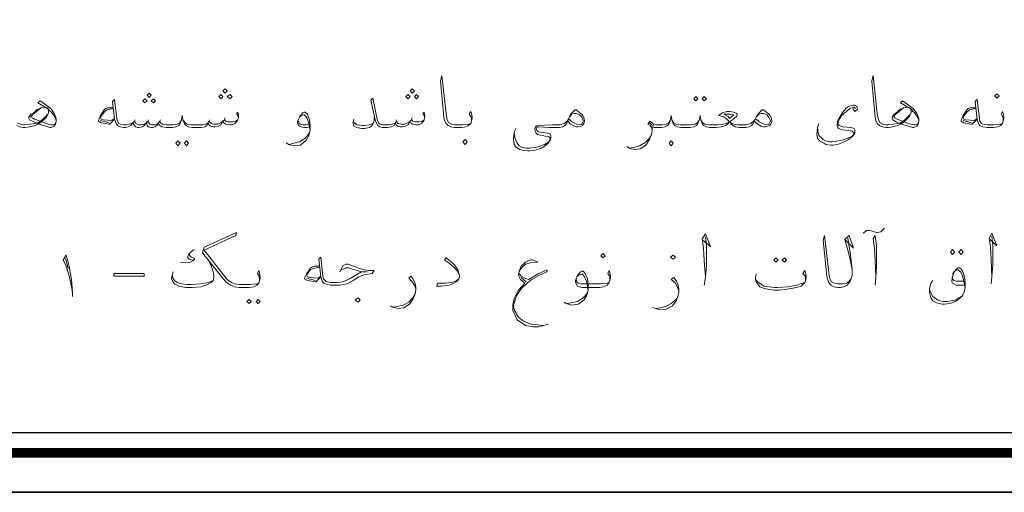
# Model space of a CAD drawing. Header units: metres. Extents: x 5.7 to 89.8, y 4 to 63.5.
# Tile 41 of 59: x 47.9 to 61.4, y 4 to 10.5. Entities that reach past the tile are written whole.
import ezdxf

# ---------------------------------------------------------------- set-up
doc = ezdxf.new("R2010")
doc.units = ezdxf.units.M
doc.header["$MEASUREMENT"] = 0
doc.layers.add('PDF8_KADR', color=7, linetype='Continuous')
doc.layers.add('PDF8_textt', color=7, linetype='Continuous')

msp = doc.modelspace()

# ---------------------------------------------------------------- linework, layer by layer
at = {"layer": 'PDF8_KADR', "lineweight": 25}
for points in [[(5.695, 4.013), (89.785, 4.013), (89.785, 63.476), (5.695, 63.476)], [(5.695, 63.476), (89.785, 63.476), (89.785, 4.013), (5.695, 4.013)], [(6.514, 4.832), (88.841, 4.832), (88.841, 62.657), (6.514, 62.657)]]:
    msp.add_lwpolyline(points, close=True, dxfattribs=at)
at = {"layer": 'PDF8_KADR', "lineweight": 0, "const_width": 0.135}
msp.add_lwpolyline([(6.235, 62.937), (6.235, 4.552), (89.111, 4.552), (89.111, 62.937)], close=True, dxfattribs=at)
at = {"layer": 'PDF8_textt', "lineweight": 20}
for points in [[(54.063, 9.089), (54.063, 9.118), (54.054, 9.156), (54.034, 9.185), (54.054, 9.223), (54.063, 9.195), (54.073, 9.146), (54.073, 9.127), (54.063, 9.089), (54.054, 9.06), (54.025, 9.031), (53.986, 9.012), (53.928, 9.002), (53.842, 9.002), (53.832, 9.002), (53.784, 9.012), (53.745, 9.031), (53.716, 9.06), (53.697, 9.098), (53.688, 9.146), (53.639, 9.638), (53.659, 9.715), (53.716, 9.195), (53.726, 9.127), (53.736, 9.098), (53.755, 9.069), (53.793, 9.05), (53.832, 9.04), (53.842, 9.04), (53.938, 9.04), (54.025, 9.05), (54.054, 9.06)], [(60.189, 9.098), (60.179, 9.127), (60.15, 9.175), (60.083, 9.252), (59.938, 9.339), (59.967, 9.368), (60.112, 9.262), (60.16, 9.195), (60.189, 9.127), (60.189, 9.089), (60.179, 9.05), (60.16, 9.021), (60.121, 9.002), (60.102, 9.002), (59.957, 9.05), (59.88, 9.079), (59.832, 9.108), (59.823, 9.127), (59.823, 9.146), (59.851, 9.185), (59.89, 9.214), (59.919, 9.243), (59.977, 9.272), (60.025, 9.281), (60.063, 9.272), (60.083, 9.243), (60.083, 9.204), (60.054, 9.146), (59.986, 9.079), (59.938, 9.05), (59.9, 9.031), (59.832, 9.012), (59.774, 9.002), (59.755, 9.002), (59.736, 9.002), (59.688, 9.012), (59.649, 9.031), (59.62, 9.06), (59.601, 9.098), (59.591, 9.146), (59.543, 9.638), (59.563, 9.715), (59.62, 9.195), (59.63, 9.127), (59.64, 9.098), (59.659, 9.069), (59.697, 9.05), (59.736, 9.04), (59.755, 9.04), (59.765, 9.04), (59.842, 9.05), (59.9, 9.06), (59.938, 9.069), (59.986, 9.098), (60.015, 9.127), (60.073, 9.185)], [(48.381, 9.098), (48.371, 9.127), (48.342, 9.175), (48.275, 9.252), (48.13, 9.339), (48.159, 9.368), (48.304, 9.262), (48.352, 9.195), (48.381, 9.127), (48.381, 9.089), (48.371, 9.05), (48.352, 9.021), (48.313, 9.002), (48.294, 9.002), (48.15, 9.05), (48.073, 9.079), (48.015, 9.108), (48.005, 9.127), (48.005, 9.146), (48.034, 9.185), (48.082, 9.214), (48.111, 9.243), (48.169, 9.272), (48.217, 9.281), (48.256, 9.272), (48.275, 9.243), (48.275, 9.204), (48.246, 9.146), (48.178, 9.079), (48.13, 9.05), (48.092, 9.031), (48.015, 9.012), (47.957, 9.002), (47.938, 9.002), (47.928, 9.002), (47.88, 9.012), (47.841, 9.031)], [(50.875, 9.146), (50.846, 9.195), (50.866, 9.214), (50.875, 9.166), (50.875, 9.146), (50.866, 9.108), (50.846, 9.079), (50.827, 9.06), (50.789, 9.04), (50.75, 9.04), (50.702, 9.05), (50.673, 9.069), (50.663, 9.089), (50.634, 9.04), (50.596, 9.021), (50.557, 9.012), (50.528, 9.012), (50.49, 9.021), (50.471, 9.04), (50.461, 9.069), (50.442, 9.031), (50.413, 9.012), (50.365, 9.002), (50.307, 9.002), (50.24, 9.002), (50.191, 9.012), (50.153, 9.031), (50.134, 9.06), (50.114, 9.108), (50.105, 9.166), (50.095, 9.108), (50.076, 9.06), (50.057, 9.031), (50.018, 9.012), (49.97, 9.002), (49.912, 9.002), (49.883, 9.002), (49.825, 9.012), (49.797, 9.031), (49.777, 9.06), (49.758, 9.031), (49.729, 9.012), (49.7, 9.002), (49.681, 9.002), (49.642, 9.012), (49.623, 9.031), (49.614, 9.069), (49.585, 9.031), (49.556, 9.012), (49.517, 9.002), (49.498, 9.002), (49.469, 9.012), (49.45, 9.031), (49.431, 9.069), (49.402, 9.031), (49.363, 9.012), (49.334, 9.002), (49.315, 9.002), (49.305, 9.002), (49.257, 9.012), (49.219, 9.031), (49.199, 9.06), (49.18, 9.118), (49.151, 9.358), (49.18, 9.387), (49.209, 9.127), (49.219, 9.089), (49.238, 9.06), (49.257, 9.05), (49.305, 9.04), (49.315, 9.04), (49.344, 9.04), (49.382, 9.05), (49.431, 9.069), (49.45, 9.089), (49.469, 9.06), (49.508, 9.04), (49.536, 9.04), (49.585, 9.05), (49.614, 9.069), (49.633, 9.089), (49.662, 9.05), (49.691, 9.04), (49.729, 9.04), (49.777, 9.06), (49.797, 9.089), (49.806, 9.069), (49.835, 9.05), (49.883, 9.04), (49.912, 9.04), (49.98, 9.04), (50.037, 9.05), (50.066, 9.069), (50.085, 9.098)], [(53.427, 9.146), (53.399, 9.195), (53.418, 9.214), (53.427, 9.166), (53.427, 9.146), (53.418, 9.108), (53.399, 9.079), (53.379, 9.06), (53.341, 9.04), (53.302, 9.04), (53.264, 9.05), (53.235, 9.069), (53.225, 9.089), (53.196, 9.04), (53.158, 9.021), (53.119, 9.012), (53.09, 9.012), (53.052, 9.021), (53.033, 9.04), (53.023, 9.069), (53.004, 9.031), (52.965, 9.012), (52.917, 9.002), (52.859, 9.002), (52.84, 9.002), (52.811, 9.012), (52.782, 9.031), (52.753, 9.089), (52.686, 9.378), (52.715, 9.406), (52.773, 9.118), (52.792, 9.069), (52.811, 9.05), (52.84, 9.04), (52.859, 9.04), (52.936, 9.04), (52.984, 9.05), (53.023, 9.069), (53.033, 9.089), (53.061, 9.06), (53.1, 9.05), (53.148, 9.05), (53.196, 9.069), (53.225, 9.089), (53.244, 9.108), (53.264, 9.089), (53.293, 9.079), (53.35, 9.079), (53.389, 9.089), (53.418, 9.108)], [(59.283, 9.262), (59.312, 9.223), (59.351, 9.252), (59.341, 9.291), (59.312, 9.31), (59.283, 9.31), (59.225, 9.291), (59.197, 9.272), (59.148, 9.214), (59.11, 9.156), (59.081, 9.098), (59.071, 9.05), (59.071, 9.031), (59.081, 9.002), (59.091, 8.992), (59.148, 8.973), (59.225, 8.963), (59.274, 8.954), (59.283, 8.944), (59.303, 8.925), (59.283, 8.896), (59.274, 8.886), (59.216, 8.857), (59.139, 8.829), (59.091, 8.819), (59.004, 8.809), (58.965, 8.809), (58.917, 8.819), (58.879, 8.838), (58.85, 8.867), (58.821, 8.896), (58.811, 8.935), (58.802, 9.002)], [(61.344, 9.089), (61.344, 9.118), (61.335, 9.156), (61.315, 9.185), (61.335, 9.223), (61.344, 9.195), (61.354, 9.146), (61.354, 9.127), (61.344, 9.089), (61.335, 9.06), (61.306, 9.031), (61.267, 9.012), (61.209, 9.002), (61.132, 9.002), (61.123, 9.002), (61.065, 9.012), (61.026, 9.031), (61.007, 9.06), (60.988, 9.118), (60.959, 9.358), (60.988, 9.387), (61.017, 9.127), (61.026, 9.089), (61.046, 9.06), (61.065, 9.05), (61.123, 9.04), (61.132, 9.04), (61.219, 9.04), (61.306, 9.05), (61.335, 9.06)], [(47.851, 9.069), (47.89, 9.05), (47.928, 9.04), (47.938, 9.04), (47.947, 9.04), (48.024, 9.05), (48.092, 9.06), (48.13, 9.069), (48.178, 9.098), (48.207, 9.127), (48.265, 9.185)], [(48.371, 9.06), (48.361, 9.05), (48.333, 9.04), (48.313, 9.04), (48.236, 9.06), (48.159, 9.089), (48.082, 9.118), (48.053, 9.137), (48.034, 9.146), (48.034, 9.156), (48.053, 9.175), (48.111, 9.223), (48.169, 9.272)], [(49.161, 9.272), (49.084, 9.272), (49.055, 9.262), (49.036, 9.243), (48.987, 9.166), (48.959, 9.098), (48.959, 9.089), (48.997, 9.069), (49.103, 9.05), (49.113, 9.05), (49.18, 9.118)], [(49.161, 9.262), (49.074, 9.243), (49.036, 9.214), (48.987, 9.146), (48.987, 9.137), (48.997, 9.118), (49.026, 9.108), (49.142, 9.098), (49.18, 9.127)], [(51.848, 9.012), (51.809, 9.002), (51.771, 9.002), (51.732, 9.012), (51.713, 9.021), (51.694, 9.04), (51.684, 9.069), (51.684, 9.089), (51.713, 9.156), (51.752, 9.204), (51.771, 9.214), (51.79, 9.214), (51.819, 9.185), (51.848, 9.108), (51.858, 9.031), (51.858, 8.963), (51.838, 8.896), (51.8, 8.829), (51.723, 8.761), (51.646, 8.752), (51.559, 8.771), (51.53, 8.8)], [(51.713, 9.146), (51.732, 9.166), (51.761, 9.175), (51.781, 9.175), (51.809, 9.137), (51.829, 9.089), (51.838, 9.06), (51.858, 8.963), (51.838, 8.915), (51.79, 8.857), (51.713, 8.809), (51.626, 8.79), (51.569, 8.771)], [(55.412, 9.156), (55.44, 9.185), (55.469, 9.195), (55.498, 9.195), (55.527, 9.185), (55.546, 9.175), (55.575, 9.146), (55.594, 9.098), (55.594, 9.089), (55.575, 9.05), (55.556, 9.04), (55.508, 9.05), (55.44, 9.079), (55.402, 9.118)], [(57.935, 9.089), (57.916, 9.05), (57.896, 9.031), (57.867, 9.012), (57.819, 9.002), (57.781, 9.002), (57.733, 9.002), (57.675, 9.012), (57.627, 9.04), (57.598, 9.079), (57.569, 9.05), (57.54, 9.031), (57.482, 9.012), (57.415, 9.002), (57.386, 9.002), (57.328, 9.002), (57.28, 9.012), (57.241, 9.031), (57.222, 9.06), (57.203, 9.108), (57.193, 9.166), (57.184, 9.108), (57.164, 9.06), (57.145, 9.031), (57.107, 9.012), (57.058, 9.002), (56.991, 9.002), (56.933, 9.002), (56.885, 9.012), (56.847, 9.031), (56.827, 9.06), (56.808, 9.108), (56.798, 9.166), (56.789, 9.108), (56.77, 9.06), (56.75, 9.031), (56.712, 9.012), (56.664, 9.002), (56.606, 9.002), (56.567, 9.002), (56.538, 9.012), (56.538, 8.963), (56.529, 8.906), (56.5, 8.838), (56.452, 8.761), (56.375, 8.713), (56.298, 8.703), (56.221, 8.723), (56.192, 8.742)], [(57.213, 9.098), (57.232, 9.069), (57.261, 9.05), (57.318, 9.04), (57.386, 9.04), (57.434, 9.04), (57.511, 9.05), (57.55, 9.06), (57.598, 9.079), (57.636, 9.108), (57.694, 9.156), (57.704, 9.175), (57.704, 9.185), (57.694, 9.195), (57.656, 9.214), (57.598, 9.223), (57.559, 9.223), (57.501, 9.204), (57.444, 9.166), (57.511, 9.156), (57.55, 9.127), (57.598, 9.079), (57.627, 9.06), (57.656, 9.05), (57.713, 9.04), (57.781, 9.04), (57.829, 9.04), (57.887, 9.06), (57.925, 9.089), (57.954, 9.118)], [(57.973, 9.156), (58.002, 9.185), (58.031, 9.195), (58.06, 9.195), (58.089, 9.185), (58.108, 9.175), (58.137, 9.146), (58.156, 9.098), (58.156, 9.089), (58.137, 9.05), (58.118, 9.04), (58.07, 9.05), (58.002, 9.079), (57.964, 9.118)], [(59.322, 9.262), (59.303, 9.281), (59.245, 9.262), (59.197, 9.223), (59.139, 9.175), (59.11, 9.137), (59.091, 9.098), (59.081, 9.05), (59.1, 9.031), (59.148, 9.012), (59.264, 9.002), (59.303, 8.992), (59.312, 8.973), (59.312, 8.935), (59.303, 8.906), (59.264, 8.867), (59.225, 8.838), (59.168, 8.809), (59.12, 8.79), (59.081, 8.771), (59.014, 8.761), (58.985, 8.761), (58.917, 8.771), (58.888, 8.79), (58.831, 8.819), (58.802, 8.857), (58.792, 8.906), (58.802, 9.002), (58.821, 9.06)], [(60.179, 9.06), (60.169, 9.05), (60.14, 9.04), (60.121, 9.04), (60.044, 9.06), (59.967, 9.089), (59.89, 9.118), (59.861, 9.137), (59.851, 9.146), (59.851, 9.156), (59.861, 9.175), (59.919, 9.223), (59.977, 9.272)], [(60.969, 9.272), (60.892, 9.272), (60.863, 9.262), (60.844, 9.243), (60.795, 9.166), (60.766, 9.098), (60.766, 9.089), (60.805, 9.069), (60.911, 9.05), (60.921, 9.05), (60.988, 9.118)], [(60.969, 9.262), (60.882, 9.243), (60.844, 9.214), (60.795, 9.146), (60.795, 9.137), (60.805, 9.118), (60.834, 9.108), (60.949, 9.098), (60.988, 9.127)], [(49.103, 9.069), (48.987, 9.098)], [(49.459, 9.108), (49.45, 9.089)], [(49.642, 9.108), (49.633, 9.089)], [(49.806, 9.108), (49.797, 9.089)], [(50.124, 9.098), (50.143, 9.069), (50.172, 9.05), (50.23, 9.04), (50.307, 9.04), (50.384, 9.04), (50.432, 9.05), (50.461, 9.069), (50.471, 9.089), (50.5, 9.06), (50.538, 9.05), (50.586, 9.05), (50.634, 9.069), (50.663, 9.089), (50.683, 9.108), (50.702, 9.089), (50.731, 9.079), (50.798, 9.079), (50.837, 9.089), (50.866, 9.108)], [(50.48, 9.108), (50.471, 9.089)], [(50.692, 9.137), (50.683, 9.108)], [(51.838, 9.05), (51.8, 9.04), (51.761, 9.04), (51.723, 9.05), (51.703, 9.069), (51.694, 9.098)], [(52.734, 9.156), (52.734, 9.098), (52.715, 9.05), (52.696, 9.021), (52.667, 9.002), (52.599, 8.992), (52.561, 8.992), (52.493, 9.002), (52.455, 9.021), (52.445, 9.06), (52.445, 9.079), (52.455, 9.118)], [(52.445, 9.079), (52.493, 9.04), (52.57, 9.031), (52.59, 9.031), (52.667, 9.04), (52.696, 9.05), (52.715, 9.06)], [(53.042, 9.108), (53.033, 9.089)], [(53.254, 9.137), (53.244, 9.108)], [(55.383, 9.089), (55.363, 9.05), (55.344, 9.031), (55.315, 9.012), (55.267, 9.002), (55.219, 9.002), (55.123, 9.002), (54.978, 9.012), (54.968, 9.012), (54.959, 9.002), (54.949, 8.983), (54.959, 8.963), (54.978, 8.944), (55.036, 8.935), (55.113, 8.925), (55.142, 8.915), (55.151, 8.896), (55.151, 8.857), (55.142, 8.829), (55.113, 8.79), (55.074, 8.752), (55.017, 8.723), (54.968, 8.703), (54.93, 8.694), (54.863, 8.684), (54.834, 8.684), (54.757, 8.694), (54.728, 8.703), (54.68, 8.732), (54.651, 8.771), (54.641, 8.838), (54.651, 8.935), (54.67, 8.992)], [(54.651, 8.935), (54.66, 8.867), (54.67, 8.829), (54.689, 8.79), (54.718, 8.752), (54.757, 8.732), (54.814, 8.723), (54.853, 8.723), (54.94, 8.732), (54.988, 8.742), (55.065, 8.771), (55.123, 8.809), (55.132, 8.819), (55.142, 8.848), (55.132, 8.867), (55.123, 8.877), (55.074, 8.886), (55.036, 8.896), (54.968, 8.906), (54.949, 8.925), (54.94, 8.944), (54.93, 8.973), (54.93, 8.983), (54.94, 9.012), (54.949, 9.021), (54.968, 9.031), (55.171, 9.04), (55.219, 9.04), (55.277, 9.04), (55.334, 9.06), (55.373, 9.089), (55.392, 9.118)], [(56.779, 9.098), (56.76, 9.069), (56.731, 9.05), (56.673, 9.04), (56.606, 9.04), (56.587, 9.04), (56.558, 9.05), (56.509, 9.089), (56.481, 9.05), (56.509, 9.031), (56.529, 9.002), (56.538, 8.973)], [(56.567, 9.021), (56.529, 9.04), (56.5, 9.069)], [(57.174, 9.098), (57.155, 9.069), (57.126, 9.05), (57.068, 9.04), (56.991, 9.04), (56.924, 9.04), (56.866, 9.05), (56.837, 9.069), (56.818, 9.098)], [(60.911, 9.069), (60.795, 9.098)], [(56.23, 8.723), (56.288, 8.732), (56.365, 8.752), (56.442, 8.8), (56.5, 8.857), (56.529, 8.906)], [(51.164, 6.902), (51.164, 6.931), (51.155, 6.979), (51.135, 7.008), (51.155, 7.047), (51.164, 7.018), (51.174, 6.96), (51.174, 6.941), (51.164, 6.902), (51.155, 6.873), (51.126, 6.845), (51.087, 6.825), (51.02, 6.816), (50.943, 6.816), (50.885, 6.816), (50.817, 6.825), (50.769, 6.845), (50.711, 6.883), (50.673, 6.922), (50.384, 7.288), (50.403, 7.365), (50.846, 7.567), (50.837, 7.528), (50.403, 7.326), (50.721, 6.922), (50.779, 6.883), (50.827, 6.864), (50.885, 6.854), (50.943, 6.854), (51.029, 6.854), (51.126, 6.864), (51.155, 6.873)], [(59.428, 7.557), (59.476, 7.596), (59.524, 7.596), (59.611, 7.567), (59.62, 7.567), (59.668, 7.577), (59.717, 7.625)], [(61.161, 7.471), (61.258, 7.384), (61.19, 7.557), (61.152, 7.49), (61.171, 7.365), (61.181, 7.191), (61.19, 6.96), (61.181, 6.864)], [(57.232, 7.461), (57.338, 7.374), (57.27, 7.548), (57.222, 7.48), (57.241, 7.355), (57.251, 7.182), (57.27, 6.951), (57.251, 6.845)], [(57.27, 6.951), (57.28, 7.114), (57.28, 7.384), (57.27, 7.509)], [(59.216, 7.49), (59.254, 7.259), (59.274, 7.066), (59.274, 6.989), (59.264, 6.931), (59.245, 6.893), (59.206, 6.845), (59.168, 6.825), (59.11, 6.816), (59.091, 6.816), (59.081, 6.816), (59.023, 6.825), (58.985, 6.845), (58.956, 6.883), (58.937, 6.922), (58.927, 6.97), (58.879, 7.461), (58.898, 7.528), (58.956, 7.018), (58.965, 6.951), (58.975, 6.922), (58.994, 6.893), (59.033, 6.873), (59.081, 6.864), (59.091, 6.864), (59.148, 6.864), (59.197, 6.873), (59.235, 6.902), (59.264, 6.931)], [(59.177, 7.471), (59.293, 7.355), (59.235, 7.528), (59.177, 7.471), (59.235, 7.259), (59.274, 7.066)], [(59.591, 6.845), (59.601, 6.951), (59.611, 7.105), (59.611, 7.384), (59.591, 7.528), (59.563, 7.48), (59.582, 7.355), (59.591, 7.182), (59.601, 6.96)], [(61.19, 6.96), (61.2, 7.124), (61.2, 7.394), (61.19, 7.519)], [(50.268, 7.336), (50.23, 7.307), (50.201, 7.278), (50.182, 7.239), (50.182, 7.22), (50.201, 7.201), (50.259, 7.182), (50.22, 7.162), (50.153, 7.153), (50.076, 7.162)], [(48.602, 6.69), (48.602, 6.739), (48.593, 6.806), (48.573, 6.912), (48.554, 6.989), (48.516, 7.105), (48.477, 7.191), (48.516, 7.259), (48.544, 7.162), (48.564, 7.076), (48.583, 6.951), (48.593, 6.873), (48.602, 6.739)], [(48.506, 7.211), (48.544, 7.076)], [(50.451, 7.211), (50.5, 7.114), (50.528, 7.028), (50.538, 6.979), (50.538, 6.941), (50.528, 6.912), (50.5, 6.883), (50.451, 6.854), (50.365, 6.825), (50.24, 6.816), (50.153, 6.816), (50.057, 6.835), (49.999, 6.864), (49.97, 6.902), (49.96, 6.931), (49.96, 6.941), (49.97, 6.999), (49.98, 7.028)], [(50.201, 7.278), (50.211, 7.249), (50.23, 7.23), (50.278, 7.211), (50.259, 7.182)], [(52.262, 7.028), (52.31, 7.114), (52.349, 7.134), (52.378, 7.134), (52.532, 7.076), (52.599, 7.056), (52.657, 7.047), (52.734, 7.047), (52.705, 7.008), (52.647, 6.999), (52.59, 6.989), (52.522, 6.96), (52.445, 6.912), (52.358, 6.864), (52.262, 6.845), (52.147, 6.845), (52.137, 6.845), (52.089, 6.854), (52.041, 6.873), (52.021, 6.902), (52.002, 6.96), (51.973, 7.201), (52.002, 7.23), (52.031, 6.97), (52.041, 6.931), (52.069, 6.902), (52.089, 6.893), (52.137, 6.883), (52.147, 6.883), (52.224, 6.883), (52.31, 6.893), (52.397, 6.931), (52.503, 6.999), (52.561, 7.028), (52.638, 7.028), (52.561, 7.028), (52.378, 7.085), (52.349, 7.085), (52.291, 7.056)], [(53.899, 6.979), (53.871, 7.037), (53.822, 7.095), (53.765, 7.143), (53.697, 7.191), (53.716, 7.22), (53.793, 7.162), (53.832, 7.124), (53.88, 7.056), (53.899, 6.979), (53.899, 6.96), (53.89, 6.931), (53.871, 6.902), (53.803, 6.864), (53.755, 6.845), (53.649, 6.835), (53.591, 6.835), (53.601, 6.873), (53.707, 6.873), (53.793, 6.883), (53.851, 6.902), (53.89, 6.931)], [(54.978, 7.162), (54.901, 7.191), (54.872, 7.191), (54.805, 7.162), (54.747, 7.105), (54.718, 7.037), (54.708, 6.989), (54.718, 6.96), (54.737, 6.922), (54.795, 6.873), (54.708, 6.777), (54.68, 6.729), (54.651, 6.662), (54.631, 6.575), (54.631, 6.498), (54.689, 6.373), (54.805, 6.296), (54.911, 6.276), (54.988, 6.276), (55.113, 6.315)], [(54.718, 7.037), (54.757, 7.095), (54.805, 7.134), (54.872, 7.153), (54.959, 7.162)], [(51.983, 7.105), (51.906, 7.105), (51.877, 7.095), (51.858, 7.076), (51.809, 7.008), (51.781, 6.941), (51.781, 6.931), (51.819, 6.912), (51.925, 6.893), (51.935, 6.893), (52.002, 6.96)], [(51.983, 7.095), (51.896, 7.076), (51.858, 7.056), (51.809, 6.989), (51.809, 6.979), (51.819, 6.96), (51.848, 6.951), (51.964, 6.941), (52.002, 6.97)], [(55.046, 6.296), (54.882, 6.315), (54.776, 6.353), (54.708, 6.411), (54.651, 6.507), (54.641, 6.575), (54.68, 6.7), (54.747, 6.796), (54.834, 6.883), (54.891, 6.922), (54.988, 6.979), (55.094, 7.028), (55.103, 7.056), (54.988, 7.008), (54.843, 6.922), (54.795, 6.941), (54.747, 6.97), (54.718, 7.008)], [(55.96, 6.912), (55.96, 6.941), (55.951, 6.979), (55.932, 7.008), (55.951, 7.047), (55.96, 7.018), (55.97, 6.97), (55.97, 6.951), (55.96, 6.912), (55.951, 6.883), (55.922, 6.845), (55.874, 6.825), (55.816, 6.816), (55.739, 6.816), (55.575, 6.816), (55.537, 6.825), (55.517, 6.835), (55.498, 6.864), (55.489, 6.893), (55.489, 6.912), (55.517, 6.979), (55.556, 7.028), (55.575, 7.037), (55.594, 7.037), (55.623, 7.008), (55.652, 6.931), (55.662, 6.845), (55.662, 6.777), (55.643, 6.71), (55.604, 6.642), (55.527, 6.585), (55.44, 6.575), (55.363, 6.594), (55.334, 6.613)], [(58.638, 6.912), (58.638, 6.941), (58.628, 6.979), (58.599, 7.008), (58.628, 7.047), (58.638, 7.018), (58.648, 6.97), (58.648, 6.951), (58.638, 6.912), (58.628, 6.883), (58.58, 6.835), (58.513, 6.816), (58.359, 6.787), (58.272, 6.777), (58.214, 6.777), (58.089, 6.796), (58.012, 6.825), (57.983, 6.864), (57.964, 6.893), (57.954, 6.922), (57.954, 6.951), (57.964, 6.999)], [(60.815, 6.845), (60.699, 6.845), (60.67, 6.864), (60.651, 6.873), (60.641, 6.893), (60.641, 6.902), (60.651, 6.96), (60.67, 7.018), (60.699, 7.066), (60.728, 7.085), (60.747, 7.085), (60.766, 7.066), (60.795, 7.018), (60.815, 6.951), (60.824, 6.893), (60.824, 6.816), (60.815, 6.768), (60.786, 6.7), (60.747, 6.662), (60.689, 6.623), (60.612, 6.594), (60.535, 6.585), (60.506, 6.585), (60.429, 6.604), (60.381, 6.633), (60.352, 6.671), (60.333, 6.748), (60.333, 6.768), (60.333, 6.796), (60.352, 6.873), (60.381, 6.912)], [(60.651, 6.999), (60.67, 7.028), (60.709, 7.056), (60.728, 7.056), (60.757, 7.028), (60.776, 6.999), (60.795, 6.941), (60.824, 6.816)], [(50.528, 6.912), (50.471, 6.883), (50.355, 6.864), (50.23, 6.854), (50.172, 6.854), (50.095, 6.864), (50.037, 6.883), (49.999, 6.912), (49.97, 6.951), (49.97, 6.989)], [(51.925, 6.912), (51.809, 6.941)], [(53.302, 6.796), (53.283, 6.845), (53.254, 6.893), (53.206, 6.941), (53.235, 6.97), (53.264, 6.931), (53.293, 6.873), (53.302, 6.816), (53.302, 6.787), (53.293, 6.729), (53.264, 6.652), (53.216, 6.585), (53.139, 6.536), (53.061, 6.527), (52.984, 6.546), (52.956, 6.565)], [(54.814, 6.893), (54.747, 6.951)], [(55.517, 6.97), (55.537, 6.989), (55.566, 6.999), (55.585, 6.999), (55.614, 6.96), (55.633, 6.912), (55.643, 6.883), (55.662, 6.777), (55.643, 6.729), (55.594, 6.671), (55.517, 6.623), (55.431, 6.604), (55.373, 6.594)], [(55.498, 6.922), (55.508, 6.893), (55.527, 6.873), (55.566, 6.864), (55.739, 6.864), (55.826, 6.864), (55.922, 6.873), (55.951, 6.883)], [(56.904, 6.768), (56.885, 6.816), (56.856, 6.873), (56.798, 6.922), (56.837, 6.951), (56.866, 6.912), (56.895, 6.845), (56.904, 6.787), (56.904, 6.758), (56.895, 6.7), (56.866, 6.633), (56.818, 6.565), (56.731, 6.517), (56.654, 6.507), (56.577, 6.527), (56.548, 6.546)], [(57.954, 6.922), (57.993, 6.883), (58.07, 6.835), (58.214, 6.816), (58.253, 6.816), (58.397, 6.825), (58.522, 6.845), (58.571, 6.864), (58.628, 6.883)], [(60.795, 6.902), (60.699, 6.902), (60.67, 6.912), (60.651, 6.931), (60.641, 6.951)], [(60.786, 6.7), (60.728, 6.662), (60.68, 6.642), (60.583, 6.623), (60.516, 6.623), (60.449, 6.642), (60.381, 6.69), (60.343, 6.758), (60.333, 6.796)], [(52.994, 6.546), (53.052, 6.556), (53.129, 6.575), (53.206, 6.613), (53.264, 6.671), (53.293, 6.729)], [(56.587, 6.527), (56.644, 6.536), (56.721, 6.556), (56.798, 6.594), (56.866, 6.652), (56.895, 6.7)]]:
    msp.add_lwpolyline(points, dxfattribs=at)
for points in [[(49.652, 9.416), (49.681, 9.445), (49.652, 9.474), (49.623, 9.445)], [(50.634, 9.397), (50.663, 9.426), (50.634, 9.455), (50.606, 9.426)], [(50.692, 9.474), (50.721, 9.503), (50.692, 9.532), (50.663, 9.503)], [(50.76, 9.397), (50.789, 9.426), (50.76, 9.455), (50.721, 9.426)], [(53.196, 9.397), (53.225, 9.426), (53.196, 9.455), (53.167, 9.426)], [(53.254, 9.474), (53.283, 9.503), (53.254, 9.532), (53.225, 9.503)], [(53.312, 9.397), (53.341, 9.426), (53.312, 9.455), (53.283, 9.426)], [(61.258, 9.406), (61.287, 9.435), (61.258, 9.464), (61.229, 9.435)], [(49.594, 9.339), (49.623, 9.368), (49.594, 9.397), (49.565, 9.368)], [(49.71, 9.339), (49.739, 9.368), (49.71, 9.397), (49.681, 9.368)], [(57.135, 9.426), (57.164, 9.397), (57.135, 9.368), (57.107, 9.397)], [(57.251, 9.426), (57.28, 9.397), (57.251, 9.368), (57.222, 9.397)], [(55.383, 9.089), (55.402, 9.146), (55.431, 9.195), (55.46, 9.223), (55.479, 9.243), (55.498, 9.243), (55.527, 9.223), (55.585, 9.175), (55.604, 9.137), (55.614, 9.098), (55.614, 9.089), (55.604, 9.06), (55.585, 9.031), (55.566, 9.021), (55.527, 9.012), (55.498, 9.012), (55.469, 9.021), (55.421, 9.05)], [(57.598, 9.127), (57.579, 9.156), (57.521, 9.185), (57.598, 9.185), (57.656, 9.175)], [(57.935, 9.089), (57.964, 9.146), (57.993, 9.195), (58.022, 9.223), (58.041, 9.243), (58.06, 9.243), (58.089, 9.223), (58.147, 9.175), (58.166, 9.137), (58.176, 9.098), (58.176, 9.089), (58.166, 9.06), (58.147, 9.031), (58.128, 9.021), (58.089, 9.012), (58.06, 9.012), (58.031, 9.021), (57.983, 9.05)], [(50.047, 8.819), (50.076, 8.79), (50.047, 8.752), (50.018, 8.79)], [(50.163, 8.819), (50.191, 8.79), (50.163, 8.752), (50.134, 8.79)], [(53.976, 8.771), (54.005, 8.809), (53.976, 8.838), (53.948, 8.809)], [(56.798, 8.752), (56.827, 8.79), (56.798, 8.819), (56.77, 8.79)], [(60.651, 7.268), (60.68, 7.297), (60.651, 7.336), (60.622, 7.297)], [(60.766, 7.268), (60.795, 7.297), (60.766, 7.336), (60.738, 7.297)], [(55.864, 7.22), (55.893, 7.249), (55.864, 7.278), (55.835, 7.249)], [(56.827, 7.201), (56.856, 7.23), (56.827, 7.259), (56.789, 7.23)], [(58.233, 7.22), (58.262, 7.191), (58.233, 7.162), (58.205, 7.191)], [(58.349, 7.22), (58.378, 7.191), (58.349, 7.162), (58.32, 7.191)], [(49.17, 7.008), (49.585, 7.008), (49.585, 6.97), (49.17, 6.97)], [(51.02, 6.652), (51.049, 6.623), (51.02, 6.594), (50.991, 6.623)], [(51.145, 6.652), (51.174, 6.623), (51.145, 6.594), (51.116, 6.623)], [(52.513, 6.613), (52.541, 6.642), (52.513, 6.671), (52.474, 6.642)]]:
    msp.add_lwpolyline(points, close=True, dxfattribs=at)

doc.saveas('drawing.dxf')
